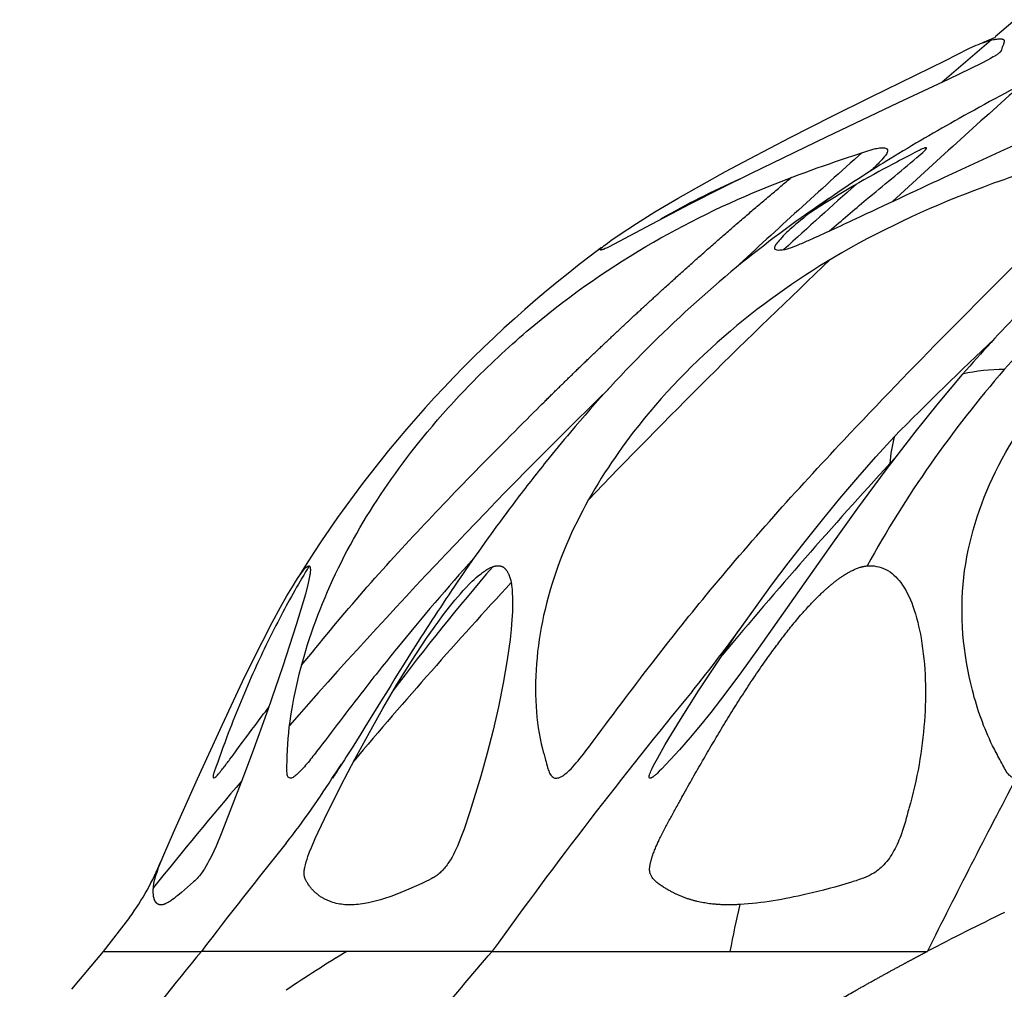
# Model space of a CAD drawing. Header units: millimetres. Extents: x 1250 to 1725, y 0 to 1655.
# Tile 3 of 256: x 1291 to 1329, y 101 to 138. Entities that reach past the tile are written whole.
import ezdxf

# ---------------------------------------------------------------- set-up
doc = ezdxf.new("R2010")
doc.units = ezdxf.units.MM
doc.header["$MEASUREMENT"] = 0
doc.layers.add('Crea2D$visibili$tangenti', color=7, linetype='Continuous', true_color=0x000000)

msp = doc.modelspace()

# ---------------------------------------------------------------- linework, layer by layer
at = {"layer": 'Crea2D$visibili$tangenti'}
for p, q in [((1329.138, 137.627), (1328.367, 136.97)), ((1328.218, 136.843), (1326.349, 135.233)), ((1327.894, 136.751), (1328.378, 136.955)), ((1324.526, 120.842), (1324.343, 120.642)), ((1303.09, 108.729), (1303.361, 109.141)), ((1295.255, 103.269), (1294.241, 101.974)), ((1294.241, 101.974), (1293.034, 100.521)), ((1294.241, 101.974), (1297.998, 101.974)), ((1303.562, 101.974), (1297.998, 101.974)), ((1309.125, 101.974), (1303.562, 101.974)), ((1309.125, 101.974), (1318.22, 101.974)), ((1318.22, 101.974), (1325.777, 101.974))]:
    msp.add_line(p, q, dxfattribs=at)
for points in [[(1313.384, 128.839), (1313.361, 128.832), (1313.338, 128.825), (1313.327, 128.821), (1313.315, 128.818), (1313.304, 128.816), (1313.298, 128.815), (1313.292, 128.814), (1313.289, 128.813), (1313.286, 128.813), (1313.284, 128.813), (1313.282, 128.813), (1313.281, 128.812), (1313.279, 128.812), (1313.277, 128.812), (1313.276, 128.812), (1313.274, 128.812), (1313.273, 128.812), (1313.272, 128.813), (1313.272, 128.813), (1313.271, 128.813), (1313.27, 128.813), (1313.269, 128.813), (1313.268, 128.813), (1313.267, 128.813), (1313.267, 128.813), (1313.266, 128.814), (1313.265, 128.814), (1313.264, 128.814), (1313.263, 128.815), (1313.262, 128.815), (1313.262, 128.815), (1313.261, 128.815), (1313.261, 128.815), (1313.26, 128.816), (1313.26, 128.816), (1313.26, 128.816), (1313.259, 128.816), (1313.259, 128.816), (1313.259, 128.817), (1313.258, 128.817), (1313.258, 128.817), (1313.257, 128.817), (1313.257, 128.818), (1313.257, 128.818), (1313.257, 128.818), (1313.257, 128.818), (1313.256, 128.818), (1313.256, 128.818), (1313.256, 128.819), (1313.256, 128.819), (1313.256, 128.819), (1313.256, 128.819), (1313.256, 128.819), (1313.256, 128.819), (1313.255, 128.819), (1313.255, 128.82), (1313.255, 128.82), (1313.255, 128.82), (1313.255, 128.82), (1313.255, 128.82), (1313.255, 128.82), (1313.255, 128.821), (1313.255, 128.821), (1313.255, 128.821), (1313.255, 128.821), (1313.254, 128.821), (1313.254, 128.821), (1313.254, 128.821), (1313.254, 128.822), (1313.254, 128.822), (1313.254, 128.822), (1313.254, 128.822), (1313.254, 128.822), (1313.254, 128.822), (1313.254, 128.823), (1313.254, 128.823), (1313.254, 128.823), (1313.254, 128.824), (1313.254, 128.824), (1313.254, 128.824), (1313.254, 128.824), (1313.254, 128.825), (1313.254, 128.825), (1313.254, 128.825), (1313.254, 128.825), (1313.254, 128.826), (1313.254, 128.826), (1313.254, 128.826), (1313.254, 128.827), (1313.254, 128.827), (1313.255, 128.828), (1313.255, 128.828), (1313.255, 128.829), (1313.255, 128.829), (1313.255, 128.83), (1313.256, 128.831), (1313.256, 128.831), (1313.256, 128.832), (1313.256, 128.833), (1313.257, 128.834), (1313.258, 128.835), (1313.259, 128.836), (1313.259, 128.838), (1313.261, 128.84), (1313.262, 128.843), (1313.264, 128.845), (1313.266, 128.847), (1313.267, 128.849), (1313.269, 128.851), (1313.27, 128.853), (1313.274, 128.857), (1313.277, 128.861), (1313.28, 128.864), (1313.287, 128.871), (1313.3, 128.884), (1313.314, 128.896), (1313.343, 128.921), (1313.403, 128.969), (1313.536, 129.071), (1313.671, 129.171), (1313.944, 129.363), (1314.642, 129.826), (1315.353, 130.269), (1316.245, 130.799), (1317.147, 131.313), (1318.055, 131.813), (1318.97, 132.303), (1320.532, 133.119), (1322.103, 133.918), (1323.606, 134.667), (1326.464, 136.069), (1327.361, 136.522), (1327.503, 136.588), (1327.647, 136.65), (1327.728, 136.683), (1327.81, 136.714), (1327.976, 136.772), (1328.109, 136.814), (1328.176, 136.833), (1328.244, 136.85), (1328.312, 136.865), (1328.346, 136.871), (1328.38, 136.877), (1328.415, 136.883), (1328.449, 136.887), (1328.484, 136.891), (1328.519, 136.894), (1328.564, 136.895), (1328.579, 136.895), (1328.587, 136.895), (1328.594, 136.895), (1328.602, 136.894), (1328.609, 136.893), (1328.617, 136.892), (1328.624, 136.891), (1328.632, 136.89), (1328.639, 136.888), (1328.644, 136.887), (1328.649, 136.886), (1328.654, 136.884), (1328.659, 136.883), (1328.663, 136.881), (1328.666, 136.88), (1328.668, 136.879), (1328.67, 136.878), (1328.673, 136.877), (1328.675, 136.876), (1328.677, 136.875), (1328.679, 136.874), (1328.681, 136.873), (1328.683, 136.872), (1328.685, 136.87), (1328.687, 136.869), (1328.689, 136.868), (1328.691, 136.866), (1328.693, 136.865), (1328.694, 136.863), (1328.695, 136.863), (1328.696, 136.862), (1328.697, 136.861), (1328.698, 136.86), (1328.698, 136.859), (1328.699, 136.859), (1328.7, 136.858), (1328.701, 136.857), (1328.701, 136.856), (1328.702, 136.855), (1328.703, 136.854), (1328.703, 136.853), (1328.704, 136.852), (1328.704, 136.851), (1328.705, 136.85), (1328.705, 136.85), (1328.706, 136.849), (1328.706, 136.848), (1328.707, 136.847), (1328.707, 136.846), (1328.708, 136.845), (1328.708, 136.844), (1328.709, 136.843), (1328.709, 136.842), (1328.709, 136.841), (1328.71, 136.84), (1328.71, 136.837), (1328.711, 136.835), (1328.712, 136.833), (1328.712, 136.831), (1328.712, 136.829), (1328.713, 136.826), (1328.713, 136.824), (1328.713, 136.822), (1328.713, 136.819), (1328.714, 136.817), (1328.714, 136.814), (1328.714, 136.812), (1328.714, 136.807), (1328.713, 136.802), (1328.713, 136.797), (1328.713, 136.792), (1328.712, 136.787), (1328.711, 136.777), (1328.709, 136.767), (1328.707, 136.758), (1328.705, 136.748), (1328.702, 136.739), (1328.7, 136.729), (1328.697, 136.72), (1328.691, 136.702), (1328.685, 136.684), (1328.652, 136.6), (1328.64, 136.569), (1328.63, 136.536), (1328.625, 136.52), (1328.613, 136.475), (1328.611, 136.468), (1328.609, 136.461), (1328.608, 136.458), (1328.606, 136.454), (1328.605, 136.451), (1328.604, 136.448), (1328.602, 136.444), (1328.6, 136.441), (1328.599, 136.438), (1328.597, 136.435), (1328.595, 136.431), (1328.593, 136.428), (1328.591, 136.425), (1328.589, 136.422), (1328.587, 136.419), (1328.585, 136.416), (1328.581, 136.41), (1328.576, 136.405), (1328.571, 136.399), (1328.566, 136.393), (1328.561, 136.388), (1328.556, 136.383), (1328.55, 136.377), (1328.539, 136.367), (1328.527, 136.357), (1328.5, 136.335), (1328.473, 136.313), (1328.445, 136.293), (1328.416, 136.273), (1328.387, 136.255), (1328.358, 136.236), (1328.299, 136.201), (1328.191, 136.138), (1328.081, 136.078), (1327.857, 135.961), (1326.568, 135.337), (1324.661, 134.441), (1321.909, 133.133), (1319.038, 131.746), (1317.872, 131.167), (1316.711, 130.577), (1315.213, 129.795), (1313.573, 128.921), (1313.523, 128.897), (1313.488, 128.882), (1313.454, 128.867)], [(1296.476, 103.754), (1296.47, 103.753), (1296.465, 103.753), (1296.459, 103.753), (1296.454, 103.752), (1296.448, 103.752), (1296.443, 103.752), (1296.437, 103.753), (1296.431, 103.753), (1296.426, 103.754), (1296.42, 103.754), (1296.415, 103.755), (1296.409, 103.756), (1296.404, 103.757), (1296.398, 103.758), (1296.393, 103.76), (1296.387, 103.761), (1296.382, 103.763), (1296.376, 103.764), (1296.371, 103.766), (1296.366, 103.768), (1296.36, 103.77), (1296.355, 103.772), (1296.35, 103.775), (1296.345, 103.777), (1296.34, 103.78), (1296.335, 103.782), (1296.33, 103.785), (1296.325, 103.788), (1296.321, 103.791), (1296.316, 103.794), (1296.311, 103.797), (1296.307, 103.8), (1296.302, 103.804), (1296.297, 103.808), (1296.292, 103.813), (1296.287, 103.817), (1296.283, 103.821), (1296.278, 103.826), (1296.274, 103.831), (1296.269, 103.835), (1296.265, 103.84), (1296.261, 103.845), (1296.257, 103.85), (1296.253, 103.856), (1296.25, 103.861), (1296.246, 103.866), (1296.242, 103.872), (1296.239, 103.877), (1296.236, 103.883), (1296.232, 103.889), (1296.226, 103.9), (1296.22, 103.912), (1296.215, 103.924), (1296.209, 103.936), (1296.205, 103.948), (1296.2, 103.961), (1296.196, 103.973), (1296.191, 103.988), (1296.187, 104.003), (1296.183, 104.018), (1296.179, 104.033), (1296.176, 104.049), (1296.173, 104.064), (1296.171, 104.079), (1296.169, 104.094), (1296.165, 104.125), (1296.162, 104.156), (1296.16, 104.186), (1296.159, 104.217), (1296.159, 104.262), (1296.159, 104.307), (1296.161, 104.351), (1296.164, 104.396), (1296.168, 104.44), (1296.173, 104.485), (1296.179, 104.529), (1296.186, 104.573), (1296.198, 104.639), (1296.212, 104.704), (1296.228, 104.769), (1296.246, 104.833), (1296.272, 104.92), (1296.302, 105.006), (1296.365, 105.177), (1296.565, 105.669), (1296.933, 106.525), (1297.849, 108.58), (1298.789, 110.624), (1299.579, 112.295), (1299.984, 113.126), (1300.709, 114.554), (1301.03, 115.151), (1301.27, 115.577), (1301.519, 115.993), (1301.611, 116.139), (1301.706, 116.282), (1301.806, 116.425), (1301.911, 116.567), (1301.935, 116.596), (1301.946, 116.611), (1301.958, 116.625), (1301.971, 116.639), (1301.977, 116.645), (1301.984, 116.652), (1301.99, 116.658), (1301.997, 116.664), (1302.003, 116.67), (1302.01, 116.675), (1302.017, 116.681), (1302.024, 116.686), (1302.027, 116.688), (1302.031, 116.691), (1302.035, 116.693), (1302.038, 116.695), (1302.042, 116.697), (1302.046, 116.699), (1302.049, 116.701), (1302.053, 116.703), (1302.057, 116.705), (1302.061, 116.707), (1302.065, 116.708), (1302.069, 116.71), (1302.073, 116.711), (1302.077, 116.713), (1302.081, 116.714), (1302.085, 116.715), (1302.089, 116.716), (1302.093, 116.717), (1302.097, 116.718), (1302.102, 116.719), (1302.106, 116.72), (1302.11, 116.72), (1302.115, 116.721), (1302.119, 116.721), (1302.124, 116.721), (1302.128, 116.721), (1302.133, 116.721), (1302.138, 116.721), (1302.14, 116.716), (1302.142, 116.711), (1302.144, 116.706), (1302.146, 116.701), (1302.15, 116.69), (1302.154, 116.68), (1302.157, 116.67), (1302.16, 116.659), (1302.162, 116.649), (1302.164, 116.639), (1302.166, 116.628), (1302.167, 116.617), (1302.168, 116.607), (1302.169, 116.596), (1302.17, 116.585), (1302.17, 116.575), (1302.17, 116.564), (1302.17, 116.553), (1302.17, 116.542), (1302.17, 116.532), (1302.168, 116.51), (1302.166, 116.488), (1302.163, 116.466), (1302.156, 116.422), (1302.148, 116.379), (1302.111, 116.192), (1302.07, 116.009), (1301.978, 115.645), (1301.809, 115.054), (1301.627, 114.465), (1301.116, 112.888), (1300.543, 111.217), (1299.943, 109.556), (1299.613, 108.678), (1298.779, 106.53), (1298.561, 106.005), (1298.475, 105.812), (1298.385, 105.621), (1298.289, 105.433), (1298.239, 105.34), (1298.187, 105.247), (1298.118, 105.132), (1298.082, 105.076), (1298.045, 105.02), (1298.006, 104.966), (1297.966, 104.912), (1297.925, 104.86), (1297.903, 104.835), (1297.881, 104.81), (1297.839, 104.764), (1297.795, 104.72), (1297.75, 104.677), (1297.704, 104.635), (1297.238, 104.229), (1297.098, 104.112), (1297.027, 104.054), (1296.955, 103.998), (1296.892, 103.952), (1296.86, 103.929), (1296.827, 103.907), (1296.795, 103.885), (1296.761, 103.865), (1296.727, 103.845), (1296.693, 103.826), (1296.667, 103.813), (1296.641, 103.801), (1296.628, 103.795), (1296.615, 103.79), (1296.601, 103.784), (1296.588, 103.779), (1296.574, 103.775), (1296.561, 103.77), (1296.547, 103.767), (1296.533, 103.763), (1296.519, 103.76), (1296.505, 103.758), (1296.49, 103.755), (1296.483, 103.755)], [(1303.762, 103.754), (1303.695, 103.753), (1303.628, 103.753), (1303.561, 103.756), (1303.494, 103.76), (1303.427, 103.766), (1303.36, 103.774), (1303.293, 103.785), (1303.227, 103.797), (1303.161, 103.811), (1303.096, 103.828), (1303.032, 103.846), (1302.968, 103.867), (1302.936, 103.878), (1302.905, 103.89), (1302.874, 103.902), (1302.843, 103.915), (1302.812, 103.929), (1302.782, 103.943), (1302.751, 103.957), (1302.721, 103.973), (1302.694, 103.987), (1302.667, 104.002), (1302.641, 104.017), (1302.615, 104.033), (1302.589, 104.049), (1302.563, 104.066), (1302.537, 104.083), (1302.512, 104.101), (1302.487, 104.119), (1302.463, 104.137), (1302.439, 104.156), (1302.415, 104.176), (1302.391, 104.195), (1302.368, 104.216), (1302.345, 104.236), (1302.323, 104.257), (1302.301, 104.279), (1302.279, 104.3), (1302.258, 104.323), (1302.237, 104.345), (1302.217, 104.368), (1302.197, 104.391), (1302.177, 104.415), (1302.158, 104.439), (1302.14, 104.464), (1302.122, 104.488), (1302.104, 104.513), (1302.087, 104.539), (1302.07, 104.565), (1302.054, 104.591), (1302.038, 104.617), (1302.023, 104.644), (1302.009, 104.671), (1301.995, 104.698), (1301.982, 104.726), (1301.975, 104.74), (1301.97, 104.755), (1301.964, 104.769), (1301.959, 104.783), (1301.954, 104.798), (1301.95, 104.812), (1301.946, 104.827), (1301.942, 104.841), (1301.939, 104.856), (1301.936, 104.871), (1301.935, 104.881), (1301.933, 104.89), (1301.932, 104.9), (1301.931, 104.909), (1301.931, 104.919), (1301.93, 104.928), (1301.929, 104.948), (1301.929, 104.967), (1301.93, 104.987), (1301.931, 105.006), (1301.933, 105.026), (1301.935, 105.046), (1301.937, 105.065), (1301.943, 105.105), (1301.95, 105.144), (1301.958, 105.183), (1301.97, 105.237), (1301.982, 105.291), (1302.011, 105.396), (1302.043, 105.5), (1302.077, 105.603), (1302.14, 105.778), (1302.209, 105.952), (1302.357, 106.296), (1302.707, 107.046), (1303.337, 108.304), (1303.874, 109.334), (1304.426, 110.355), (1304.943, 111.273), (1305.48, 112.182), (1306.037, 113.077), (1306.618, 113.957), (1307.043, 114.564), (1307.262, 114.862), (1307.489, 115.155), (1307.696, 115.41), (1307.91, 115.66), (1308.02, 115.782), (1308.133, 115.902), (1308.247, 116.02), (1308.365, 116.135), (1308.439, 116.206), (1308.515, 116.276), (1308.593, 116.343), (1308.673, 116.408), (1308.713, 116.44), (1308.755, 116.47), (1308.796, 116.5), (1308.839, 116.529), (1308.882, 116.556), (1308.926, 116.583), (1308.971, 116.608), (1309.017, 116.632), (1309.041, 116.645), (1309.066, 116.657), (1309.091, 116.668), (1309.116, 116.679), (1309.142, 116.689), (1309.167, 116.698), (1309.18, 116.702), (1309.193, 116.706), (1309.206, 116.71), (1309.22, 116.713), (1309.233, 116.716), (1309.246, 116.719), (1309.259, 116.722), (1309.273, 116.724), (1309.286, 116.726), (1309.299, 116.727), (1309.313, 116.728), (1309.326, 116.729), (1309.34, 116.73), (1309.354, 116.73), (1309.367, 116.729), (1309.381, 116.729), (1309.395, 116.727), (1309.409, 116.726), (1309.422, 116.724), (1309.436, 116.721), (1309.443, 116.72), (1309.449, 116.718), (1309.455, 116.717), (1309.461, 116.716), (1309.467, 116.714), (1309.473, 116.712), (1309.479, 116.71), (1309.485, 116.708), (1309.49, 116.706), (1309.496, 116.704), (1309.502, 116.702), (1309.507, 116.7), (1309.512, 116.697), (1309.518, 116.695), (1309.523, 116.692), (1309.528, 116.689), (1309.534, 116.686), (1309.539, 116.684), (1309.544, 116.681), (1309.549, 116.677), (1309.559, 116.671), (1309.568, 116.664), (1309.578, 116.657), (1309.587, 116.65), (1309.596, 116.642), (1309.605, 116.634), (1309.613, 116.626), (1309.621, 116.618), (1309.629, 116.609), (1309.637, 116.6), (1309.645, 116.591), (1309.653, 116.582), (1309.66, 116.573), (1309.667, 116.563), (1309.674, 116.553), (1309.681, 116.543), (1309.694, 116.523), (1309.707, 116.503), (1309.718, 116.482), (1309.729, 116.463), (1309.739, 116.444), (1309.748, 116.424), (1309.757, 116.405), (1309.766, 116.385), (1309.774, 116.365), (1309.782, 116.345), (1309.789, 116.325), (1309.803, 116.284), (1309.816, 116.243), (1309.827, 116.202), (1309.837, 116.16), (1309.846, 116.118), (1309.854, 116.075), (1309.861, 116.033), (1309.867, 115.99), (1309.878, 115.903), (1309.886, 115.817), (1309.896, 115.674), (1309.903, 115.531), (1309.906, 115.388), (1309.906, 115.246), (1309.899, 114.961), (1309.882, 114.676), (1309.85, 114.29), (1309.808, 113.905), (1309.702, 113.136), (1309.549, 112.233), (1309.369, 111.335), (1309.165, 110.443), (1308.939, 109.555), (1308.693, 108.676), (1308.269, 107.317), (1308.05, 106.655), (1307.931, 106.328), (1307.866, 106.166), (1307.798, 106.005), (1307.75, 105.898), (1307.699, 105.791), (1307.646, 105.686), (1307.59, 105.582), (1307.53, 105.481), (1307.499, 105.431), (1307.467, 105.381), (1307.434, 105.333), (1307.4, 105.285), (1307.365, 105.238), (1307.328, 105.191), (1307.298, 105.154), (1307.266, 105.118), (1307.234, 105.082), (1307.201, 105.047), (1307.167, 105.013), (1307.132, 104.98), (1307.096, 104.948), (1307.077, 104.933), (1307.059, 104.917), (1307.027, 104.893), (1306.995, 104.87), (1306.962, 104.847), (1306.929, 104.825), (1306.895, 104.804), (1306.861, 104.784), (1306.792, 104.744), (1306.705, 104.698), (1306.617, 104.654), (1306.44, 104.569), (1305.943, 104.351), (1305.481, 104.165), (1305.247, 104.079), (1305.011, 103.999), (1304.859, 103.951), (1304.705, 103.907), (1304.551, 103.867), (1304.395, 103.832), (1304.317, 103.816), (1304.238, 103.802), (1304.16, 103.79), (1304.081, 103.779), (1304.001, 103.77), (1303.922, 103.763), (1303.842, 103.757)]]:
    msp.add_lwpolyline(points, close=True, dxfattribs=at)
msp.add_lwpolyline([(1327.127, 124.068), (1327.111, 124.049), (1326.191, 122.953), (1325.295, 121.837), (1324.188, 120.395), (1323.106, 118.932), (1322.151, 117.598), (1319.317, 113.572), (1318.601, 112.581), (1317.867, 111.601), (1317.487, 111.111), (1317.098, 110.628), (1316.7, 110.152), (1316.29, 109.687), (1315.599, 108.945), (1315.519, 108.864), (1315.438, 108.785), (1315.394, 108.744), (1315.372, 108.724), (1315.35, 108.705), (1315.327, 108.686), (1315.303, 108.668), (1315.279, 108.651), (1315.267, 108.643), (1315.255, 108.635), (1315.247, 108.63), (1315.24, 108.626), (1315.232, 108.621), (1315.228, 108.619), (1315.225, 108.617), (1315.221, 108.615), (1315.217, 108.614), (1315.213, 108.612), (1315.209, 108.61), (1315.204, 108.609), (1315.2, 108.607), (1315.196, 108.606), (1315.192, 108.605), (1315.189, 108.604), (1315.186, 108.604), (1315.183, 108.603), (1315.18, 108.603), (1315.177, 108.603), (1315.176, 108.602), (1315.174, 108.602), (1315.173, 108.602), (1315.171, 108.602), (1315.17, 108.602), (1315.169, 108.602), (1315.167, 108.602), (1315.166, 108.602), (1315.164, 108.602), (1315.163, 108.602), (1315.162, 108.603), (1315.16, 108.603), (1315.159, 108.603), (1315.158, 108.603), (1315.157, 108.604), (1315.157, 108.604), (1315.156, 108.604), (1315.156, 108.604), (1315.155, 108.604), (1315.154, 108.605), (1315.154, 108.605), (1315.153, 108.605), (1315.153, 108.605), (1315.152, 108.605), (1315.152, 108.606), (1315.151, 108.606), (1315.151, 108.606), (1315.15, 108.607), (1315.15, 108.607), (1315.149, 108.607), (1315.148, 108.608), (1315.148, 108.608), (1315.147, 108.609), (1315.147, 108.609), (1315.146, 108.61), (1315.146, 108.61), (1315.145, 108.611), (1315.144, 108.611), (1315.144, 108.612), (1315.143, 108.613), (1315.143, 108.613), (1315.143, 108.614), (1315.142, 108.614), (1315.142, 108.615), (1315.141, 108.616), (1315.141, 108.617), (1315.14, 108.617), (1315.14, 108.618), (1315.14, 108.619), (1315.139, 108.62), (1315.139, 108.62), (1315.139, 108.621), (1315.138, 108.622), (1315.138, 108.623), (1315.137, 108.624), (1315.137, 108.626), (1315.136, 108.628), (1315.136, 108.63), (1315.136, 108.632), (1315.135, 108.633), (1315.135, 108.635), (1315.135, 108.637), (1315.134, 108.639), (1315.134, 108.641), (1315.134, 108.645), (1315.134, 108.649), (1315.133, 108.653), (1315.133, 108.657), (1315.133, 108.662), (1315.134, 108.669), (1315.134, 108.676), (1315.135, 108.684), (1315.136, 108.691), (1315.137, 108.698), (1315.139, 108.705), (1315.14, 108.711), (1315.142, 108.718), (1315.144, 108.725), (1315.146, 108.731), (1315.15, 108.745), (1315.16, 108.77), (1315.18, 108.822), (1315.202, 108.874), (1315.249, 108.977), (1315.299, 109.08), (1315.351, 109.181), (1315.447, 109.36), (1315.75, 109.887), (1316.337, 110.852), (1317.025, 111.94), (1317.73, 113.017), (1318.453, 114.081), (1319.195, 115.132), (1319.817, 115.984), (1320.452, 116.827), (1321.1, 117.66), (1321.759, 118.484), (1322.431, 119.298), (1323.114, 120.102), (1323.808, 120.897), (1324.514, 121.681)], dxfattribs=at)
msp.add_lwpolyline([(1297.515, 84.56), (1298.955, 87.071), (1300.462, 89.639), (1301.23, 90.916), (1302.003, 92.175), (1302.777, 93.404), (1303.547, 94.593), (1304.106, 95.432), (1304.676, 96.263, -0.028694), (1309.125, 101.974)], format="xyb", dxfattribs=at)
for centre, radius, start, end in [((1534.4, -96.438), 309.289, 131.52011, 132.75265), ((1520.07, -88.539), 295.973, 131.6721, 132.94387), ((1333.143, 99.038), 35.597, 114.1344, 119.5905), ((1556.387, -129.753), 350.155, 131.78869, 132.39684), ((1350.236, 89.14), 50.309, 124.1381, 128.8045), ((1340.385, 92.337), 45.5, 126.5182, 148.1803), ((1361.394, 95.757), 43.344, 130.2929, 138.9239), ((1349.821, 90.269), 49.172, 129.2606, 140.0592), ((1498.301, -58.118), 256.643, 133.36996, 136.28324), ((1449.538, -2.647), 176.319, 133.42143, 135.15979), ((1361.424, 95.79), 43.344, 138.9823, 151.1185), ((1328.657, 117.232), 7.005, 89.4844, 102.6197), ((1473.036, -39.938), 228.333, 134.2964, 138.74808), ((1329.391, 120.342), 5.057, 164.6514, 176.6023), ((1487.703, -28.817), 221.415, 137.54434, 140.06161), ((1370.208, 63.755), 80.811, 139.07541, 143.3859), ((1464.295, -25.995), 209.859, 137.38748, 139.87522), ((1275.414, 145.522), 53.288, 320.9077, 324.4495), ((1463.384, -8.724), 189.868, 140.54937, 144.33611), ((1444.947, -15.129), 190.856, 139.6259, 141.21926), ((1278.282, 124.248), 29.258, 321.7088, 328.0239), ((1623.801, -46.616), 333.013, 152.21888, 153.49976), ((1443.98, -9.089), 183.427, 141.09136, 142.7359), ((1286.975, 109.293), 10.239, 323.9638, 337.8777), ((1374.51, 90.957), 57.358, 167.09568, 168.92584), ((1368.064, 21.407), 90.991, 115.61359, 117.69343), ((1409.038, 10.332), 143.973, 140.46685, 144.36382), ((1341.252, 40.578), 72.042, 121.54502, 123.73917)]:
    msp.add_arc(centre, radius, start, end, dxfattribs=at)
for points, knots in [([(1320.321, 128.839), (1320.261, 128.827), (1320.16, 128.812), (1320.03, 128.811), (1319.936, 128.835), (1319.917, 128.939), (1320.014, 129.065), (1320.239, 129.344), (1320.96, 130.013), (1322.361, 131.049), (1324.491, 132.413), (1327.13, 133.941), (1329.401, 135.167), (1330.989, 135.988), (1331.695, 136.32), (1332.398, 136.541), (1333.367, 136.766), (1334.182, 136.883), (1334.668, 136.894), (1334.833, 136.897), (1335.132, 136.894), (1335.551, 136.825), (1335.895, 136.673), (1336.111, 136.522), (1336.242, 136.438), (1336.258, 136.366), (1336.196, 136.267), (1336.035, 136.142), (1335.713, 135.948), (1335.168, 135.669), (1334.633, 135.41), (1333.449, 134.858), (1330.78, 133.604), (1327.049, 131.894), (1323.854, 130.394), (1322.148, 129.596), (1321.425, 129.268), (1320.898, 129.034), (1320.577, 128.907), (1320.394, 128.852), (1320.321, 128.839)], [0, 0, 0, 0, 0.185461, 0.306105, 0.388127, 0.456371, 0.596982, 0.836096, 1.5499, 3.524796, 6.072185, 9.125711, 12.675932, 13.812591, 14.49043, 15.011717, 16.020762, 17.475254, 17.475254, 17.475254, 17.970023, 18.373096, 18.743473, 19.087855, 19.163521, 19.207364, 19.285672, 19.504355, 19.816789, 20.410257, 21.340113, 21.602441, 24.328587, 30.18707, 33.915012, 34.916708, 35.836613, 36.29717, 36.647235, 36.869898, 36.869898, 36.869898, 36.869898]), ([(1306.638, 121.837), (1307.164, 122.474), (1308.38, 123.82), (1311.068, 126.34), (1314.838, 129.017), (1319.283, 131.178), (1322.287, 132.211), (1323.699, 132.676), (1323.932, 132.72), (1324.086, 132.735), (1324.234, 132.706), (1324.268, 132.562), (1324.151, 132.397), (1323.932, 132.151), (1323.732, 131.96), (1323.606, 131.839)], [0, 0, 0, 0, 2.475864, 5.441855, 11.036629, 16.296826, 20.224126, 20.559209, 20.759504, 20.925655, 21.047267, 21.15198, 21.333198, 21.623876, 22.153155, 22.153155, 22.153155, 22.153155]), ([(1314.526, 121.837), (1315.621, 123.258), (1318.092, 125.807), (1322.643, 128.982), (1326.559, 130.754), (1329.577, 131.815), (1330.979, 132.231), (1331.989, 132.554), (1332.477, 132.673), (1332.785, 132.734), (1333.003, 132.729), (1333.164, 132.679), (1333.222, 132.511), (1333.092, 132.3), (1332.87, 132.007), (1332.451, 131.556), (1330.328, 129.445), (1326.966, 126.118), (1323.89, 122.933), (1322.576, 121.536), (1320.764, 119.609), (1318.257, 116.816), (1315.104, 112.862), (1313.493, 110.687), (1312.454, 109.302), (1312.108, 108.92), (1311.889, 108.724), (1311.704, 108.613), (1311.523, 108.588), (1311.379, 108.682), (1311.302, 108.838), (1311.231, 109.042), (1311.162, 109.343), (1310.929, 110.101), (1310.676, 112.039), (1310.989, 115.124), (1312.359, 118.69), (1313.753, 120.83), (1314.526, 121.837)], [0, 0, 0, 0, 5.378172, 10.596081, 16.578582, 18.222532, 20.196575, 20.961549, 21.406985, 21.699921, 21.903338, 22.054068, 22.186665, 22.382677, 22.755559, 23.312732, 24.216315, 31.742894, 37.498505, 37.498505, 37.498505, 45.433729, 48.749658, 52.668474, 53.553381, 53.943789, 54.212682, 54.432121, 54.584612, 54.741875, 54.914901, 55.100543, 55.391176, 55.837737, 57.478523, 61.225958, 65.046509, 68.856123, 68.856123, 68.856123, 68.856123]), ([(1322.038, 129.548), (1322.502, 129.948), (1323.603, 130.897), (1324.84, 131.887), (1325.602, 132.539), (1325.722, 132.666), (1325.755, 132.718), (1325.717, 132.734), (1325.625, 132.703), (1325.422, 132.609), (1324.971, 132.367), (1323.542, 131.626), (1322.268, 130.886), (1321.296, 130.239)], [0, 0, 0, 0, 1.840115, 4.358827, 4.75364, 4.847047, 4.888841, 4.910058, 4.966815, 5.171016, 5.58529, 6.49923, 10.001032, 10.001032, 10.001032, 10.001032]), ([(1336.81, 132.729), (1336.808, 132.722), (1336.798, 132.708), (1336.747, 132.661), (1336.561, 132.506), (1335.796, 131.926), (1334.723, 131.18), (1333.181, 130.019), (1330.598, 127.858), (1328.561, 125.689), (1327.127, 124.068)], [0, 0, 0, 0, 0.011558, 0.051685, 0.208164, 0.736473, 2.934168, 4.127166, 6.530141, 13.031297, 13.031297, 13.031297, 13.031297]), ([(1329.173, 108.599), (1329.107, 108.598), (1328.969, 108.643), (1328.813, 108.811), (1328.688, 109.05), (1328.506, 109.396), (1328.003, 110.335), (1327.206, 112.605), (1326.883, 116.277), (1328.223, 120.518), (1329.931, 122.917), (1330.947, 124.036)], [0, 0, 0, 0, 0.197918, 0.418545, 0.675642, 1.002001, 1.595567, 3.859047, 8.212726, 12.446174, 16.977101, 16.977101, 16.977101, 16.977101]), ([(1308.419, 117.016), (1307.41, 115.888), (1305.992, 114.219), (1304.01, 111.734), (1302.889, 110.244), (1302.045, 109.149), (1301.747, 108.815), (1301.524, 108.633), (1301.394, 108.582), (1301.282, 108.665), (1301.282, 108.795), (1301.265, 108.914), (1301.281, 109.209), (1301.289, 110.052), (1301.554, 112.101), (1302.83, 116.439), (1304.951, 119.799), (1306.638, 121.837)], [0, 0, 0, 0, 4.540822, 6.567305, 9.536634, 10.133776, 10.714723, 10.875892, 10.998282, 11.106406, 11.253437, 11.34726, 11.48644, 12.133398, 13.874897, 17.673301, 25.625494, 25.625494, 25.625494, 25.625494]), ([(1312.12, 121.837), (1311.807, 121.468), (1311.094, 120.604), (1309.738, 118.87), (1308.13, 116.636), (1306.04, 113.485), (1304.459, 110.861), (1303.324, 109.067), (1303.073, 108.681), (1303.017, 108.605)], [0, 0, 0, 0, 1.453131, 3.35961, 6.602666, 9.710912, 14.69775, 15.794656, 16.078125, 16.078125, 16.078125, 16.078125]), ([(1302.127, 116.727), (1301.751, 116.105), (1301.012, 114.805), (1299.974, 112.669), (1299.14, 110.663), (1298.646, 109.281), (1298.447, 108.708), (1298.446, 108.593), (1298.527, 108.624), (1298.651, 108.759), (1298.845, 108.995), (1299.33, 109.645), (1299.901, 110.426), (1300.402, 111.088), (1300.579, 111.32)], [0, 0, 0, 0, 2.180221, 4.483269, 7.12072, 8.699293, 8.880345, 8.946885, 9.003278, 9.096791, 9.503405, 9.914699, 11.532447, 12.405867, 12.405867, 12.405867, 12.405867]), ([(1323.471, 116.725), (1323.711, 116.747), (1324.233, 116.65), (1324.85, 116.048), (1325.289, 115.118), (1325.707, 113.333), (1325.752, 111.277), (1325.487, 109.097), (1325.221, 107.992), (1325.069, 107.435)], [0, 0, 0, 0, 0.732817, 1.504903, 2.520002, 3.794212, 6.98329, 8.647646, 10.381343, 10.381343, 10.381343, 10.381343]), ([(1325.067, 107.427), (1324.98, 107.109), (1324.837, 106.557), (1324.524, 105.832), (1324.158, 105.289), (1323.738, 104.95), (1323.303, 104.759), (1322.463, 104.488), (1320.897, 104.076), (1319.46, 103.814), (1318.6, 103.766)], [0, 0, 0, 0, 0.991426, 1.700806, 2.369536, 2.935012, 3.302011, 3.787971, 5.582218, 8.160081, 8.160081, 8.160081, 8.160081])]:
    msp.add_open_spline(points, degree=3, knots=knots, dxfattribs=at)
for points, weights, knots in [([(1301.833, 112.922), (1302.704, 114.01), (1303.599, 115.077), (1305.573, 117.305), (1306.654, 118.458), (1308.859, 120.741), (1309.975, 121.872), (1311.107, 122.991), (1314.142, 125.993), (1317.302, 128.862), (1320.582, 131.595)], [1, 1, 1, 1, 1, 1, 1, 1, 0.999396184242, 0.999396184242, 1], [0.660101, 0.660101, 0.660101, 0.660101, 0.763883, 0.763883, 0.881707, 0.881707, 1, 1, 1, 13.802321, 13.802321, 13.802321, 13.802321]), ([(1318.6, 103.766), (1318.5, 103.76), (1318.4, 103.756), (1318.301, 103.754), (1317.818, 103.745), (1316.856, 103.827), (1315.866, 104.282), (1315.307, 104.693), (1315.122, 104.999), (1315.177, 105.394), (1315.42, 106.099), (1316.281, 107.696), (1317.788, 110.377), (1319.48, 113.038), (1320.971, 114.923), (1321.882, 115.86), (1322.691, 116.479), (1323.232, 116.702), (1323.471, 116.725)], [1, 0.999959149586, 0.999959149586, 1, 1, 1, 1, 1, 1, 1, 1, 1, 1, 1, 1, 1, 1, 1, 1], [3.111985, 3.111985, 3.111985, 3.111985, 3.134121, 3.134121, 3.134121, 4.591822, 5.979167, 6.373062, 6.659737, 7.016574, 7.52454, 8.899666, 12.447149, 16.760941, 18.341814, 19.655232, 20.672595, 21.386367, 21.386367, 21.386367, 21.386367]), ([(1291.048, 71.911), (1295.238, 77.507), (1299.678, 82.511), (1309.482, 91.519), (1314.825, 95.502), (1320.095, 98.741), (1321.952, 99.883), (1323.847, 100.961), (1325.777, 101.974)], [1, 1, 1, 1, 1, 1, 0.999615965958, 0.999615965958, 1], [5, 5, 5, 5, 5.505517, 5.505517, 6, 6, 6, 12.538669, 12.538669, 12.538669, 12.538669])]:
    msp.add_rational_spline(points, weights, degree=3, knots=knots, dxfattribs=at)

doc.saveas('drawing.dxf')
